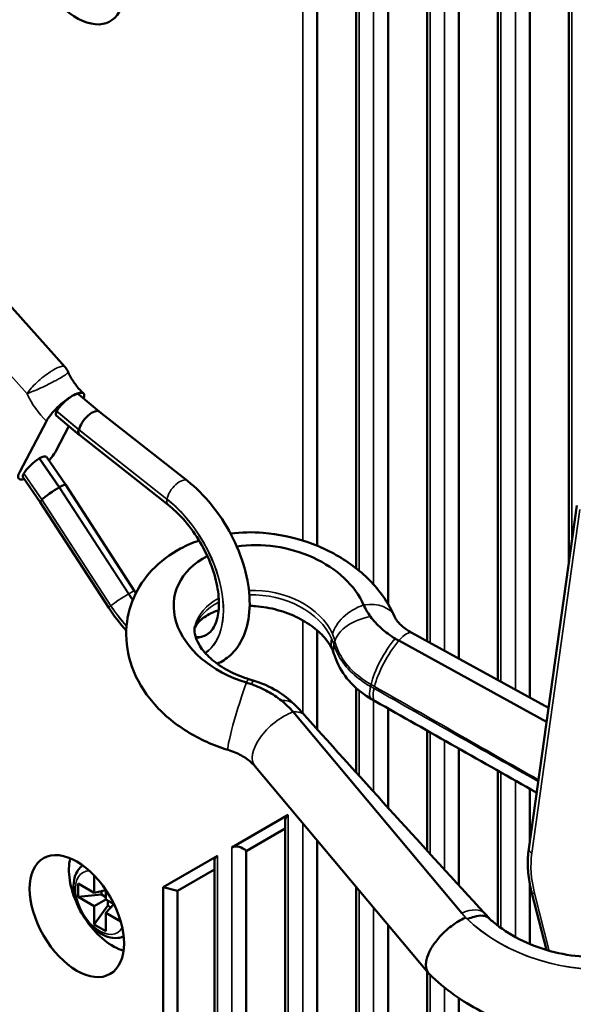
# Model space of a CAD drawing. Header units: millimetres. Extents: x 0 to 4638, y -120 to 1188.
# Tile 172 of 256: x 1368 to 1386, y 405 to 437. Entities that reach past the tile are written whole.
import ezdxf

# ---------------------------------------------------------------- set-up
doc = ezdxf.new("R2010")
doc.units = ezdxf.units.MM
doc.header["$LTSCALE"] = 2
doc.layers.add('Sichtbar (ISO)', color=7, linetype='Continuous', lineweight=50)
doc.layers.add('Sichtbar schmal (ISO)', color=7, linetype='Continuous', lineweight=35)

msp = doc.modelspace()

# ---------------------------------------------------------------- linework, layer by layer
at = {"layer": 'Sichtbar (ISO)'}
for p, q in [((1377.4905, 462.0164), (1377.4905, 420.1074)), ((1378.76, 457.8857), (1378.76, 419.3726)), ((1379.8004, 454.5038), (1379.8004, 418.2092)), ((1381.0698, 452.1691), (1381.0698, 416.9992)), ((1382.1103, 451.135), (1382.1103, 416.4288)), ((1383.3797, 450.3477), (1383.3797, 415.7329)), ((1384.4202, 449.747), (1384.4202, 415.1625)), ((1385.6896, 444.2679), (1385.6896, 419.5286)), ((1366.3894, 429.1437), (1369.2645, 425.9357)), ((1369.7273, 425.0376), (1370.3998, 424.4728)), ((1369.751, 423.7082), (1368.9868, 424.3501)), ((1369.0024, 424.4869), (1369.0044, 424.4907)), ((1370.3986, 424.4738), (1373.2597, 422.2244)), ((1368.6694, 424.1662), (1367.7975, 422.5104)), ((1369.4026, 424.0009), (1368.976, 423.1908)), ((1372.6402, 421.4359), (1369.7535, 423.7062)), ((1368.4356, 422.9497), (1368.445, 422.9551)), ((1369.2861, 422.0973), (1368.6658, 422.999)), ((1368.4653, 421.5214), (1367.9109, 422.3273)), ((1367.9339, 422.458), (1367.9359, 422.4619)), ((1369.0837, 422.0076), (1369.0931, 422.013)), ((1371.5418, 418.6299), (1369.2862, 422.0972)), ((1370.7013, 418.0832), (1368.4653, 421.5214)), ((1384.3853, 410.2345), (1385.9546, 421.4167)), ((1377.4905, 417.3516), (1377.4905, 414.131)), ((1385.03, 414.8282), (1380.5752, 417.2704)), ((1384.9666, 414.3765), (1380.1479, 417.0183)), ((1378.76, 415.9295), (1378.76, 415.928)), ((1378.76, 415.4735), (1378.76, 412.7227)), ((1376.7028, 414.6976), (1382.2, 408.1454)), ((1379.8004, 414.8062), (1379.8004, 411.5746)), ((1381.0698, 414.0885), (1381.0698, 410.1807)), ((1382.1103, 413.4998), (1382.1103, 409.0437)), ((1375.4676, 412.9236), (1381.1187, 406.188)), ((1383.3797, 412.7811), (1383.3797, 407.7316)), ((1384.4202, 412.1916), (1384.4202, 410.4826)), ((1374.7092, 410.2777), (1376.5477, 411.3392)), ((1376.4501, 411.1701), (1376.4501, 388.4333)), ((1375.1806, 410.165), (1376.4501, 410.8979)), ((1377.4905, 410.5125), (1377.4905, 392.0306)), ((1375.1806, 410.165), (1375.1806, 387.7121)), ((1372.4688, 408.9842), (1374.2378, 410.0056)), ((1374.1402, 409.8365), (1374.1402, 388.3128)), ((1372.9403, 408.8715), (1374.1402, 409.5643)), ((1370.225, 408.8083), (1370.225, 409.3718)), ((1369.7064, 409.1077), (1370.225, 408.8083)), ((1369.7064, 408.6723), (1369.7064, 409.1077)), ((1370.6021, 408.8955), (1370.225, 408.8083)), ((1370.4607, 408.8628), (1370.4607, 408.749)), ((1370.6021, 408.9059), (1370.6021, 408.5906)), ((1372.4688, 389.2778), (1372.4688, 408.9842)), ((1372.9403, 408.8715), (1372.4688, 408.9842)), ((1372.9403, 389.0056), (1372.9403, 408.8715)), ((1378.76, 408.9994), (1378.76, 394.9426)), ((1384.4202, 409.0699), (1384.4202, 407.1367)), ((1369.7064, 408.6723), (1370.4607, 408.749)), ((1370.225, 408.3729), (1369.7064, 408.6723)), ((1370.225, 408.3729), (1370.6021, 408.5906)), ((1370.4607, 408.749), (1370.6021, 408.6674)), ((1370.6021, 408.5906), (1370.8752, 408.433)), ((1370.6686, 408.3889), (1370.6686, 408.5522)), ((1384.9564, 406.9448), (1384.4815, 408.7927)), ((1370.225, 407.7741), (1370.6686, 408.3889)), ((1370.225, 407.7741), (1370.225, 408.3729)), ((1370.8662, 408.4382), (1370.6021, 408.1552)), ((1370.7671, 408.332), (1370.6686, 408.3889)), ((1370.6021, 408.1552), (1370.6021, 407.5564)), ((1371.0901, 407.8734), (1370.6021, 408.1552)), ((1383.1006, 407.9661), (1382.9482, 408.1316)), ((1370.6021, 407.5564), (1370.225, 407.7741)), ((1379.8004, 407.7593), (1379.8004, 397.1267)), ((1381.0698, 406.2463), (1381.0698, 399.3892)), ((1382.1103, 405.3717), (1382.1103, 400.0928))]:
    msp.add_line(p, q, dxfattribs=at)
for centre, major_axis, ratio, start_param, end_param in [((1369.6593, 439.0732), (1.0879, -1.8844), 0.5773503, 4.172332, 9.9648349), ((1369.3579, 424.6949), (0.3732, 0.339), 0.2809492, 0.9128292, 2.4836255), ((1369.3579, 424.6949), (0.3732, 0.339), 0.2809492, 0.0380916, 0.9128292), ((1369.3512, 424.6883), (-0.3682, -0.3345), 0.2809492, 5.6252181, 6.3212769), ((1370.0845, 424.0847), (-0.3154, -0.3881), 0.4503315, 3.1488674, 5.5798518), ((1370.0635, 424.0901), (-0.3112, -0.3829), 0.4502498, 5.5798929, 6.290419), ((1368.2848, 422.6633), (-0.3682, -0.3345), 0.2809492, 4.0544218, 5.6252181), ((1368.2942, 422.6687), (0.3682, 0.3345), 0.2809492, 6.2450937, 7.1960145), ((1368.2875, 422.6621), (0.3732, 0.339), 0.2809492, 2.4836255, 3.1035011), ((1368.8667, 421.8174), (-0.4101, -0.2744), 0.0929414, 4.0937142, 5.6645105), ((1368.8761, 421.8229), (0.4101, 0.2744), 0.0929414, 6.2819845, 7.2353069), ((1368.881, 421.7994), (-0.4156, -0.278), 0.0928444, 5.6645157, 6.2819793), ((1372.9451, 421.8238), (-0.3049, -0.3878), 0.465389, 6.2831032, 6.2831853), ((1375.9909, 417.7926), (-3.1338, 0.7302), 0.7080074, 3.6274031, 5.2358819), ((1375.9909, 417.7926), (-3.1338, 0.7302), 0.7080074, 5.5898248, 7.7613937), ((1381.5001, 418.5064), (-2.5971, 0.6051), 0.7080074, 1.1410821, 1.1947847), ((1374.5196, 413.876), (2.5971, -0.6051), 0.7080074, 1.4102695, 1.4782084), ((1379.9109, 416.2374), (-0.6458, -1.1283), 0.2685615, 6.2831648, 6.2831852), ((1376.7834, 411.0903), (0.308, -0.1778), 0.7174389, 2.7488936, 3.5342917), ((1374.9449, 410.0289), (-0.308, 0.1778), 0.7174389, 4.3196899, 5.8904862), ((1370.8378, 408.7267), (-1.015, 1.7581), 0.5773503, 0.5426935, 1.4168641), ((1374.4735, 409.7567), (0.308, -0.1778), 0.7174389, 2.7488936, 3.5342917), ((1370.8378, 408.7267), (-1.015, 1.7581), 0.5773503, 1.7247286, 2.5988991)]:
    msp.add_ellipse(centre, major_axis=major_axis, ratio=ratio, start_param=start_param, end_param=end_param, dxfattribs=at)
msp.add_ellipse((1369.6593, 408.0463), major_axis=(1.0879, -1.8844), ratio=0.5773503, dxfattribs=at)
for points in [[(1369.2639, 425.936), (1369.3085, 425.8864), (1369.346, 425.8293), (1369.3738, 425.7686)], [(1371.5418, 418.6299), (1371.5555, 418.6087), (1371.5694, 418.5877), (1371.5834, 418.5669)], [(1370.7013, 418.0832), (1370.8727, 417.8197), (1371.064, 417.5714), (1371.2698, 417.3464)], [(1375.2597, 415.7649), (1375.3069, 415.7506), (1375.3542, 415.7363), (1375.4016, 415.7221)], [(1376.7408, 414.9449), (1376.8556, 414.8307), (1376.9695, 414.7114), (1377.0815, 414.5866)], [(1379.3828, 415.0422), (1379.3435, 415.0644), (1379.3043, 415.0867), (1379.2652, 415.1091)], [(1384.6423, 412.0657), (1382.8894, 413.0592), (1381.1363, 414.0514), (1379.3828, 415.0422)], [(1377.0815, 414.5866), (1379.0313, 412.4124), (1380.9876, 410.2621), (1382.9482, 408.1316)]]:
    msp.add_open_spline(points, degree=3, dxfattribs=at)
for points, knots in [([(1369.3739, 425.7689), (1369.3987, 425.7149), (1369.4261, 425.6611), (1369.485, 425.5555), (1369.5165, 425.5037), (1369.5829, 425.4038), (1369.6178, 425.3556), (1369.6894, 425.2644), (1369.7263, 425.2213), (1369.8005, 425.1413), (1369.8379, 425.1045), (1369.8747, 425.0713)], [3.76725826, 3.76725826, 3.76725826, 3.76725826, 3.90144265, 3.90144265, 4.03562704, 4.03562704, 4.16981142, 4.16981142, 4.30399581, 4.30399581, 4.4381802, 4.4381802, 4.4381802, 4.4381802]), ([(1369.5108, 424.9851), (1369.4385, 424.9434), (1369.3461, 424.8804), (1369.1882, 424.7578), (1369.0947, 424.6763), (1368.9475, 424.5331), (1368.8676, 424.4459), (1368.7542, 424.3045), (1368.7005, 424.2251), (1368.6694, 424.1662)], [0.37172477, 0.37172477, 0.37172477, 0.37172477, 0.41776043, 0.41776043, 0.46430212, 0.46430212, 0.51111275, 0.51111275, 0.55788095, 0.55788095, 0.55788095, 0.55788095]), ([(1369.8771, 424.9108), (1369.8908, 424.9465), (1369.8987, 424.9792), (1369.8999, 425.0419), (1369.8823, 425.0728), (1369.8231, 425.0969), (1369.7713, 425.0944), (1369.6609, 425.0622), (1369.5831, 425.0269), (1369.5108, 424.9851)], [0.20277645, 0.20277645, 0.20277645, 0.20277645, 0.2323368, 0.2323368, 0.27914742, 0.27914742, 0.32568911, 0.32568911, 0.37172477, 0.37172477, 0.37172477, 0.37172477]), ([(1368.7472, 422.88), (1368.7792, 422.9153), (1368.8092, 422.9502), (1368.8912, 423.0525), (1368.9449, 423.1318), (1368.976, 423.1908)], [-0.253251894, -0.253251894, -0.253251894, -0.253251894, -0.232336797, -0.232336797, -0.185568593, -0.185568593, -0.185568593, -0.185568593]), ([(1367.7975, 422.5104), (1367.7664, 422.4514), (1367.747, 422.3919), (1367.7455, 422.3151), (1367.7631, 422.2841), (1367.8223, 422.2601), (1367.8741, 422.2625), (1367.9335, 422.2799), (1367.9376, 422.2811), (1367.9418, 422.2825)], [-0.55788095, -0.55788095, -0.55788095, -0.55788095, -0.51111275, -0.51111275, -0.46430212, -0.46430212, -0.41776043, -0.41776043, -0.41444881, -0.41444881, -0.41444881, -0.41444881]), ([(1374.2343, 416.265), (1374.3877, 416.3326), (1374.5298, 416.4251), (1374.829, 416.6958), (1374.9678, 416.8924), (1375.1857, 417.3627), (1375.2535, 417.6437), (1375.3081, 418.2714), (1375.2848, 418.6228), (1375.1469, 419.3425), (1375.0312, 419.7108), (1374.7228, 420.4248), (1374.5309, 420.7704), (1374.0888, 421.4097), (1373.8388, 421.7034), (1373.469, 422.0518), (1373.3655, 422.1413), (1373.2597, 422.2244)], [5.4348416, 5.4348416, 5.4348416, 5.4348416, 5.62137, 5.62137, 5.8837264, 5.8837264, 6.1876883, 6.1876883, 6.5270202, 6.5270202, 6.8696736, 6.8696736, 7.2089175, 7.2089175, 7.5478306, 7.5478306, 7.6750684, 7.6750684, 7.6750684, 7.6750684]), ([(1373.8808, 417.205), (1374.0028, 417.2754), (1374.1082, 417.3935), (1374.2412, 417.7377), (1374.2784, 417.9191), (1374.2947, 418.3298), (1374.2769, 418.5555), (1374.1845, 419.0366), (1374.1091, 419.2923), (1373.9045, 419.806), (1373.7746, 420.0639), (1373.4735, 420.5512), (1373.3022, 420.7805), (1372.9655, 421.1552), (1372.8029, 421.308), (1372.6402, 421.4359)], [5.4977871, 5.4977871, 5.4977871, 5.4977871, 5.9332434, 5.9332434, 6.2385982, 6.2385982, 6.5276139, 6.5276139, 6.8215109, 6.8215109, 7.1200938, 7.1200938, 7.4199248, 7.4199248, 7.6750684, 7.6750684, 7.6750684, 7.6750684]), ([(1374.6644, 420.5088), (1375.0165, 420.5499), (1375.3753, 420.5554), (1376.2257, 420.4882), (1376.7164, 420.3853), (1377.6526, 420.061), (1378.0982, 419.8396), (1378.8988, 419.2897), (1379.2552, 418.9621), (1379.7309, 418.3422), (1379.8892, 418.0799), (1380.0116, 417.7996)], [8.3162247, 8.3162247, 8.3162247, 8.3162247, 8.5756415, 8.5756415, 8.9332938, 8.9332938, 9.2910948, 9.2910948, 9.64521, 9.64521, 9.8711523, 9.8711523, 9.8711523, 9.8711523]), ([(1374.5856, 413.458), (1374.1108, 413.602), (1373.6556, 413.806), (1372.8283, 414.3233), (1372.4551, 414.636), (1371.8493, 415.346), (1371.61, 415.7394), (1371.3214, 416.5467), (1371.2534, 416.9523), (1371.2853, 417.7213), (1371.3682, 418.0828), (1371.6569, 418.7478), (1371.8614, 419.0505), (1372.3757, 419.5963), (1372.6933, 419.8309), (1373.231, 420.118), (1373.4337, 420.2056), (1373.6422, 420.2779)], [5.7371618, 5.7371618, 5.7371618, 5.7371618, 6.0950291, 6.0950291, 6.4503912, 6.4503912, 6.7874715, 6.7874715, 7.0818233, 7.0818233, 7.3440352, 7.3440352, 7.6059586, 7.6059586, 7.8951222, 7.8951222, 8.0585253, 8.0585253, 8.0585253, 8.0585253]), ([(1375.2906, 418.1493), (1375.3529, 418.1478), (1375.4158, 418.1446), (1375.7182, 418.1216), (1375.9626, 418.079), (1376.4361, 417.9487), (1376.665, 417.8608), (1377.0804, 417.6527), (1377.267, 417.5328), (1377.5805, 417.2812), (1377.7078, 417.1498), (1377.8851, 416.9179), (1377.944, 416.816), (1377.9841, 416.7243)], [2.2174299, 2.2174299, 2.2174299, 2.2174299, 2.2888961, 2.2888961, 2.5588912, 2.5588912, 2.8299019, 2.8299019, 3.0985876, 3.0985876, 3.3641095, 3.3641095, 3.587967, 3.587967, 3.587967, 3.587967]), ([(1379.2228, 417.8048), (1379.1783, 417.8656), (1379.1375, 417.9283), (1379.0644, 418.0542), (1379.0316, 418.1185), (1379.0035, 418.1829)], [0, 0, 0, 0, 0.04044136, 0.04044136, 0.080891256, 0.080891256, 0.080891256, 0.080891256]), ([(1373.4959, 417.4072), (1373.5362, 417.5114), (1373.6159, 417.6302), (1373.891, 417.839), (1374.0401, 417.9224), (1374.2417, 417.9963), (1374.26, 418.0027), (1374.2787, 418.009)], [1.03192142, 1.03192142, 1.03192142, 1.03192142, 1.46334127, 1.46334127, 1.75589498, 1.75589498, 1.78460641, 1.78460641, 1.78460641, 1.78460641]), ([(1380.0286, 417.0869), (1379.8641, 417.1861), (1379.7124, 417.2975), (1379.4415, 417.5389), (1379.3223, 417.6688), (1379.2228, 417.8048)], [0, 0, 0, 0, 0.09044892, 0.09044892, 0.18090082, 0.18090082, 0.18090082, 0.18090082]), ([(1373.5077, 417.4816), (1373.4911, 417.41), (1373.4873, 417.3338), (1373.522, 417.1406), (1373.5624, 417.0232), (1373.7136, 416.7651), (1373.8213, 416.6268), (1374.0973, 416.3623), (1374.2613, 416.2362), (1374.6377, 416.0085), (1374.8502, 415.9071), (1375.1362, 415.8041), (1375.1976, 415.7837), (1375.2597, 415.7649)], [5.3510005, 5.3510005, 5.3510005, 5.3510005, 5.6466421, 5.6466421, 5.9422838, 5.9422838, 6.2246387, 6.2246387, 6.4902831, 6.4902831, 6.757549, 6.757549, 6.8292088, 6.8292088, 6.8292088, 6.8292088]), ([(1380.5752, 417.2704), (1380.5104, 417.3059), (1380.45, 417.3436), (1380.3399, 417.4209), (1380.2903, 417.4605), (1380.2028, 417.5389), (1380.1651, 417.5777), (1380.1017, 417.6513), (1380.0762, 417.6861), (1380.0362, 417.7487), (1380.0217, 417.7765), (1380.0116, 417.7996)], [6.0205854, 6.0205854, 6.0205854, 6.0205854, 6.16238026, 6.16238026, 6.30417511, 6.30417511, 6.44596996, 6.44596996, 6.58776482, 6.58776482, 6.72955967, 6.72955967, 6.72955967, 6.72955967]), ([(1373.5318, 417.1288), (1373.5471, 417.1284), (1373.5621, 417.1284), (1373.7009, 417.1316), (1373.7983, 417.1593), (1373.8832, 417.2064), (1373.8844, 417.2071), (1373.8855, 417.2077)], [5.15727062, 5.15727062, 5.15727062, 5.15727062, 5.19217681, 5.19217681, 5.48800002, 5.48800002, 5.49217531, 5.49217531, 5.49217531, 5.49217531]), ([(1378.0552, 416.5397), (1378.0464, 416.5682), (1378.0318, 416.6089), (1378.0043, 416.6772), (1377.9945, 416.7003), (1377.984, 416.7244)], [0.000060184, 0.000060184, 0.000060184, 0.000060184, 0.038488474, 0.038488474, 0.056442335, 0.056442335, 0.056442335, 0.056442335]), ([(1379.2652, 415.1091), (1379.0167, 415.2514), (1378.7891, 415.4291), (1378.4075, 415.8337), (1378.2484, 416.0664), (1378.1067, 416.3892), (1378.0787, 416.4638), (1378.0552, 416.5397)], [0, 0, 0, 0, 0.13045627, 0.13045627, 0.2616003, 0.2616003, 0.29980443, 0.29980443, 0.29980443, 0.29980443]), ([(1375.3577, 415.5944), (1375.5376, 415.5301), (1375.7106, 415.4524), (1376.036, 415.2738), (1376.188, 415.1731), (1376.326, 415.0628)], [0, 0, 0, 0, 0.08649628, 0.08649628, 0.17299376, 0.17299376, 0.17299376, 0.17299376]), ([(1375.4016, 415.7221), (1375.6753, 415.64), (1375.9416, 415.5227), (1376.3865, 415.2543), (1376.5763, 415.1085), (1376.7408, 414.9449)], [0, 0, 0, 0, 0.12860237, 0.12860237, 0.23831689, 0.23831689, 0.23831689, 0.23831689]), ([(1376.326, 415.0628), (1376.3966, 415.0065), (1376.4638, 414.9473), (1376.5894, 414.8255), (1376.6485, 414.7622), (1376.7028, 414.6976)], [0, 0, 0, 0, 0.044234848, 0.044234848, 0.088472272, 0.088472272, 0.088472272, 0.088472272]), ([(1374.5856, 413.458), (1374.6645, 413.434), (1374.7414, 413.4062), (1374.8886, 413.3443), (1374.9589, 413.3102), (1375.0901, 413.2375), (1375.1512, 413.199), (1375.2621, 413.12), (1375.3119, 413.0796), (1375.3991, 412.9999), (1375.4365, 412.9606), (1375.4676, 412.9236)], [2.59556913, 2.59556913, 2.59556913, 2.59556913, 2.73995333, 2.73995333, 2.88433752, 2.88433752, 3.02872172, 3.02872172, 3.17310591, 3.17310591, 3.31749011, 3.31749011, 3.31749011, 3.31749011]), ([(1384.3853, 410.2345), (1384.3725, 410.1432), (1384.3636, 410.0501), (1384.3537, 409.8616), (1384.3526, 409.7661), (1384.3581, 409.5734), (1384.3647, 409.4762), (1384.3854, 409.2811), (1384.3995, 409.1832), (1384.4351, 408.9876), (1384.4565, 408.8899), (1384.4815, 408.7927)], [3.14159265, 3.14159265, 3.14159265, 3.14159265, 3.24631241, 3.24631241, 3.35103216, 3.35103216, 3.45575192, 3.45575192, 3.56047167, 3.56047167, 3.66519143, 3.66519143, 3.66519143, 3.66519143]), ([(1369.8537, 409.6964), (1369.7954, 409.6571), (1369.7446, 409.607), (1369.649, 409.4754), (1369.6107, 409.3892), (1369.5581, 409.1887), (1369.5488, 409.0717), (1369.5631, 408.8219), (1369.5888, 408.6883), (1369.6715, 408.4234), (1369.7282, 408.292), (1369.8664, 408.0432), (1369.9477, 407.9258), (1370.1283, 407.7147), (1370.2278, 407.6211), (1370.4385, 407.4675), (1370.5499, 407.4076), (1370.7734, 407.3349), (1370.886, 407.3202), (1371.0614, 407.342), (1371.1259, 407.3605), (1371.1855, 407.3895)], [2.3970325, 2.3970325, 2.3970325, 2.3970325, 2.6078259, 2.6078259, 2.8842713, 2.8842713, 3.2097835, 3.2097835, 3.5554503, 3.5554503, 3.8985095, 3.8985095, 4.239179, 4.239179, 4.5815758, 4.5815758, 4.9274144, 4.9274144, 5.2582238, 5.2582238, 5.4569492, 5.4569492, 5.4569492, 5.4569492]), ([(1391.8369, 408.7548), (1391.8581, 408.5494), (1391.8632, 408.3423), (1391.8241, 407.6556), (1391.7032, 407.1803), (1391.2926, 406.3068), (1391.0035, 405.9101), (1390.2764, 405.1995), (1389.8277, 404.8962), (1388.7993, 404.4055), (1388.2105, 404.2321), (1386.9624, 404.0413), (1386.3009, 404.0308), (1384.9821, 404.1744), (1384.3251, 404.3296), (1383.0784, 404.7923), (1382.4888, 405.0998), (1381.6657, 405.6849), (1381.3894, 405.9162), (1381.1379, 406.1671)], [3.8344601, 3.8344601, 3.8344601, 3.8344601, 3.9514373, 3.9514373, 4.2239527, 4.2239527, 4.4980258, 4.4980258, 4.798827, 4.798827, 5.1301968, 5.1301968, 5.4752787, 5.4752787, 5.8223182, 5.8223182, 6.1693537, 6.1693537, 6.3639495, 6.3639495, 6.3639495, 6.3639495]), ([(1382.3235, 407.9982), (1382.3187, 407.9961), (1382.3138, 407.9939), (1382.3089, 407.9918), (1382.2357, 407.9592), (1382.1605, 407.9198), (1382.0862, 407.8751), (1381.9655, 407.8026), (1381.844, 407.714), (1381.7312, 407.6165), (1381.6185, 407.519), (1381.5116, 407.41), (1381.4191, 407.2983), (1381.3268, 407.1866), (1381.2464, 407.0692), (1381.1848, 406.9557), (1381.1231, 406.8422), (1381.0785, 406.7295), (1381.0545, 406.6267), (1381.04, 406.564), (1381.0328, 406.5039), (1381.0333, 406.4489), (1381.0341, 406.3585), (1381.0558, 406.2793), (1381.0966, 406.2177), (1381.1086, 406.1994), (1381.1225, 406.1826), (1381.138, 406.1672)], [0, 0, 0, 0, 0.00441597, 0.00441597, 0.00441597, 0.07055216, 0.07055216, 0.07055216, 0.17802035, 0.17802035, 0.17802035, 0.28537598, 0.28537598, 0.28537598, 0.39268365, 0.39268365, 0.39268365, 0.49999432, 0.49999432, 0.49999432, 0.56532351, 0.56532351, 0.56532351, 0.6727558, 0.6727558, 0.6727558, 0.70459437, 0.70459437, 0.70459437, 0.70459437]), ([(1383.0927, 407.9734), (1383.0905, 407.9755), (1383.0882, 407.9775), (1383.0859, 407.9795), (1383.0346, 408.0243), (1382.965, 408.0519), (1382.8829, 408.0599), (1382.8007, 408.0679), (1382.7036, 408.0566), (1382.5994, 408.0268), (1382.5362, 408.0087), (1382.4694, 407.9836), (1382.4013, 407.9523), (1382.3958, 407.9498), (1382.3903, 407.9472), (1382.3848, 407.9446)], [0.41982137, 0.41982137, 0.41982137, 0.41982137, 0.42939367, 0.42939367, 0.42939367, 0.64418942, 0.64418942, 0.64418942, 0.85917537, 0.85917537, 0.85917537, 0.9894329, 0.9894329, 0.9894329, 1, 1, 1, 1]), ([(1389.1952, 408.1167), (1389.1415, 407.886), (1389.0174, 407.6622), (1388.604, 407.2827), (1388.3701, 407.1308), (1387.824, 406.9008), (1387.5251, 406.8166), (1386.8756, 406.7183), (1386.5258, 406.7034), (1385.808, 406.7495), (1385.4401, 406.811), (1384.7277, 407.0056), (1384.3834, 407.1389), (1383.7575, 407.459), (1383.4759, 407.6455), (1383.1877, 407.8872), (1383.1392, 407.9301), (1383.0927, 407.9734)], [4.0737775, 4.0737775, 4.0737775, 4.0737775, 4.5241731, 4.5241731, 4.8471662, 4.8471662, 5.1320118, 5.1320118, 5.4139208, 5.4139208, 5.6978482, 5.6978482, 5.9825332, 5.9825332, 6.2656714, 6.2656714, 6.3257555, 6.3257555, 6.3257555, 6.3257555])]:
    msp.add_open_spline(points, degree=3, knots=knots, dxfattribs=at)
at = {"layer": 'Sichtbar schmal (ISO)'}
for p, q in [((1377.0191, 463.5503), (1377.0191, 420.2777)), ((1378.8576, 419.2937), (1378.8576, 457.568)), ((1379.329, 456.0341), (1379.329, 418.8433)), ((1381.1675, 416.9457), (1381.1675, 452.0505)), ((1381.6389, 451.5449), (1381.6389, 416.6873)), ((1383.4773, 415.6794), (1383.4773, 450.2914)), ((1383.9488, 450.0192), (1383.9488, 415.4209)), ((1385.7872, 420.2243), (1385.7872, 444.1009)), ((1368.0382, 425.0577), (1365.2244, 428.1973)), ((1369.0024, 424.4869), (1369.7146, 423.8887)), ((1369.7309, 423.8806), (1369.0044, 424.4907)), ((1369.7146, 423.8887), (1372.5963, 421.6224)), ((1372.5971, 421.6272), (1369.7309, 423.8806)), ((1368.4356, 422.9497), (1369.0837, 422.0076)), ((1369.0931, 422.013), (1368.445, 422.9551)), ((1367.9339, 422.458), (1368.5274, 421.5952)), ((1368.5178, 421.616), (1367.9359, 422.4619)), ((1369.0837, 422.0076), (1371.3418, 418.5365)), ((1371.3512, 418.5419), (1369.0931, 422.013)), ((1370.77, 418.1541), (1368.5178, 421.616)), ((1368.5274, 421.5952), (1370.7669, 418.1517)), ((1386.0525, 421.2836), (1384.4833, 410.1014)), ((1371.3418, 418.5365), (1371.3512, 418.5419)), ((1377.0191, 417.6789), (1377.0191, 414.6554)), ((1378.0643, 416.9995), (1378.038, 416.8867)), ((1378.8576, 415.8476), (1378.8576, 415.8486)), ((1379.2454, 415.5884), (1379.2304, 415.5239)), ((1378.8576, 412.6148), (1378.8576, 415.3896)), ((1379.329, 415.0727), (1379.329, 412.0941)), ((1381.1675, 410.0738), (1381.1675, 414.0332)), ((1381.6389, 413.7666), (1381.6389, 409.5583)), ((1383.4773, 407.6593), (1383.4773, 412.7258)), ((1383.9488, 412.4587), (1383.9488, 407.3634)), ((1376.5477, 388.6383), (1376.5477, 411.3392)), ((1377.0191, 411.0744), (1377.0191, 389.6279)), ((1374.7092, 410.2777), (1374.7092, 387.9843)), ((1374.2378, 388.2564), (1374.2378, 410.0056)), ((1378.8576, 395.1475), (1378.8576, 408.8831)), ((1384.5722, 408.7889), (1385.0534, 406.9168)), ((1379.329, 408.3212), (1379.329, 396.1371)), ((1382.3848, 407.9446), (1382.2, 408.1454)), ((1382.2, 408.1454), (1382.3235, 407.9982)), ((1381.1675, 399.4713), (1381.1675, 406.1378)), ((1381.6389, 405.7186), (1381.6389, 399.7884))]:
    msp.add_line(p, q, dxfattribs=at)
for centre, major_axis, ratio, start_param, end_param in [((1369.0783, 425.3506), (-0.9167, 1.5877), 0.5773503, 1.4250026, 2.0353263), ((1372.9507, 421.8313), (0.309, 0.3931), 0.465389, 0, 2.4309845), ((1372.9451, 421.8238), (-0.3049, -0.3878), 0.465389, 5.5725771, 6.2831032), ((1372.1987, 419.313), (1.58, -2.7366), 0.5773503, 0.0410857, 2.1772813), ((1372.1987, 419.313), (1.5833, -2.7424), 0.5773503, 0.0417487, 2.1772813), ((1371.1188, 418.3555), (0.4135, 0.269), 0.0749193, 0.9533224, 2.5241187), ((1372.5475, 419.5144), (1.3333, -2.3094), 0.5773503, 4.8040357, 4.8957538), ((1371.1282, 418.361), (0.4136, 0.2689), 0.0748628, 0.0000161, 0.9533474), ((1372.5569, 419.5198), (-1.3333, 2.3094), 0.5773503, 1.6624431, 1.7511612), ((1375.7943, 416.9489), (-2.2865, 0.5328), 0.7080074, 3.6274031, 5.1054441), ((1375.7601, 416.8023), (2.2865, -0.5328), 0.7080074, 0.4858105, 1.9427395), ((1371.1204, 418.3558), (-0.4192, -0.2726), 0.0747246, 5.6657217, 6.2831853), ((1372.1987, 419.313), (1.5833, -2.7424), 0.5773503, 4.8040357, 5.0742385), ((1372.1987, 419.313), (-1.58, 2.7366), 0.5773503, 1.6624805, 1.931924), ((1375.7601, 416.8023), (-2.2865, 0.5328), 0.7080074, 5.5640873, 6.2289981), ((1375.7943, 416.9489), (-2.2865, 0.5328), 0.7080074, 5.5863233, 6.2831853), ((1379.2095, 417.3913), (-1.1913, -0.5204), 0.6244948, 4.6136759, 5.8473222), ((1378.7898, 417.2659), (1.2218, 0.5338), 0.6244948, 0, 1.1349332), ((1379.3234, 417.0369), (-1.2689, -0.2827), 0.5941714, 4.6594018, 5.970842), ((1372.5569, 419.5198), (1.3333, -2.3094), 0.5773503, 6.0482908, 6.2792432), ((1372.5475, 419.5144), (1.3333, -2.3094), 0.5773503, 6.0550614, 6.2831853), ((1379.9342, 416.1012), (0.641, 1.1692), 0.2593281, 0, 0.8228495), ((1379.1753, 417.2448), (-1.1913, -0.5204), 0.6244948, 5.8473222, 6.28313), ((1379.2971, 416.9241), (-1.2419, -0.3845), 0.7233882, 5.917081, 6.2830955), ((1379.926, 416.3019), (-0.6378, -1.1328), 0.275619, 4.1121211, 5.5382264), ((1380.0374, 416.2388), (-0.6441, -1.1292), 0.270068, 4.1144451, 5.5397332), ((1374.9727, 414.7339), (-0.3871, -1.2759), 0.0652927, 3.9304115, 6.2831853), ((1374.8822, 414.5209), (0.3774, 1.244), 0.0652927, 0, 0.4516688), ((1375.0281, 414.4769), (0.3735, 1.2452), 0.0092631, 0, 0.4596371), ((1379.9109, 416.2374), (-0.6458, -1.1283), 0.2685615, 5.5401353, 6.2831648), ((1380.0223, 416.1741), (-0.6395, -1.1318), 0.274117, 5.5386381, 6.2831855), ((1385.8386, 411.1416), (44.3419, -25.1547), 0.0109334, 1.6028223, 1.7240431), ((1386.1132, 412.3201), (44.3331, -25.192), 0.0109287, 4.5656058, 4.6867339), ((1375.824, 414.0232), (0.9168, 0.9217), 0.5338578, 0.0000258, 0.5747756), ((1376.4891, 413.7806), (-1.0214, -0.857), 0.5136856, 4.1121561, 6.2831853), ((1376.1137, 413.7187), (0.9678, 0.8679), 0.4757914, 0.0000008, 0.573297), ((1384.7154, 410.1882), (-0.3301, 0.0463), 0.4683232, 0, 0.8586784), ((1386.3689, 409.0127), (0.9336, -2.4979), 0.6688348, 4.0308804, 4.5544791), ((1370.4135, 408.4817), (-0.5667, 0.9815), 0.5773503, 5.932569, 9.7753943), ((1385.9738, 409.81), (4.7007, -1.0953), 0.7080074, 4.0030078, 6.3808928), ((1385.9738, 409.81), (4.6959, -1.0942), 0.7080074, 4.0216161, 6.3814564), ((1384.8043, 408.8757), (-0.3228, -0.083), 0.1169047, 0, 0.7388695), ((1381.9916, 407.2513), (0.9566, 0.8803), 0.4896134, 0, 0.9475558)]:
    msp.add_ellipse(centre, major_axis=major_axis, ratio=ratio, start_param=start_param, end_param=end_param, dxfattribs=at)
for points, knots in [([(1368.0382, 425.0577), (1368.0388, 425.0586), (1368.0394, 425.0596), (1368.04, 425.0606), (1368.0732, 425.1133), (1368.1196, 425.1741), (1368.1751, 425.2375), (1368.2292, 425.2992), (1368.2934, 425.3652), (1368.3622, 425.4295), (1368.4306, 425.4936), (1368.5055, 425.5579), (1368.5803, 425.6169), (1368.6534, 425.6746), (1368.7284, 425.7289), (1368.7991, 425.7751), (1368.8351, 425.7986), (1368.8704, 425.8204), (1368.9041, 425.8399), (1368.9684, 425.877), (1369.0284, 425.9065), (1369.0795, 425.9261), (1369.1315, 425.946), (1369.1755, 425.9562), (1369.2081, 425.9558), (1369.2334, 425.9554), (1369.2523, 425.9488), (1369.264, 425.9361)], [0, 0, 0, 0, 0.00208036, 0.00208036, 0.00208036, 0.11610699, 0.11610699, 0.11610699, 0.22721442, 0.22721442, 0.22721442, 0.33779338, 0.33779338, 0.33779338, 0.44582487, 0.44582487, 0.44582487, 0.50021249, 0.50021249, 0.50021249, 0.60479925, 0.60479925, 0.60479925, 0.7112994, 0.7112994, 0.7112994, 0.79377701, 0.79377701, 0.79377701, 0.79377701]), ([(1368.0382, 425.0577), (1368.0392, 425.058), (1368.0402, 425.0584), (1368.0412, 425.0588), (1368.0955, 425.0793), (1368.1638, 425.1068), (1368.2396, 425.1389), (1368.3136, 425.1702), (1368.3969, 425.2068), (1368.4821, 425.2457), (1368.5669, 425.2844), (1368.656, 425.3266), (1368.7415, 425.3688), (1368.8252, 425.41), (1368.9077, 425.4526), (1368.9821, 425.493), (1369.02, 425.5135), (1369.0562, 425.5338), (1369.09, 425.5533), (1369.1542, 425.5904), (1369.2107, 425.6255), (1369.255, 425.6556), (1369.3001, 425.6863), (1369.3338, 425.7128), (1369.3534, 425.7325), (1369.37, 425.7493), (1369.3769, 425.7616), (1369.374, 425.7687)], [0, 0, 0, 0, 0.0020809, 0.0020809, 0.0020809, 0.11611267, 0.11611267, 0.11611267, 0.22720501, 0.22720501, 0.22720501, 0.33777468, 0.33777468, 0.33777468, 0.4458156, 0.4458156, 0.4458156, 0.5002135, 0.5002135, 0.5002135, 0.60481646, 0.60481646, 0.60481646, 0.7113175, 0.7113175, 0.7113175, 0.80130224, 0.80130224, 0.80130224, 0.80130224]), ([(1378.038, 416.8867), (1378.0853, 416.7211), (1378.1641, 416.5521), (1378.2705, 416.3902), (1378.4014, 416.1911), (1378.5778, 415.9981), (1378.7856, 415.828), (1378.9206, 415.7176), (1379.0706, 415.615), (1379.2304, 415.5239)], [0, 0, 0, 0, 0.3298118, 0.3298118, 0.3298118, 0.7374157, 0.7374157, 0.7374157, 1, 1, 1, 1]), ([(1379.2454, 415.5884), (1379.043, 415.7028), (1378.8565, 415.8374), (1378.696, 415.9849), (1378.4985, 416.1666), (1378.3359, 416.3726), (1378.222, 416.5873), (1378.1513, 416.7208), (1378.0981, 416.8595), (1378.0643, 416.9995)], [0, 0, 0, 0, 0.333331, 0.333331, 0.333331, 0.7458279, 0.7458279, 0.7458279, 1, 1, 1, 1])]:
    msp.add_open_spline(points, degree=3, knots=knots, dxfattribs=at)
for points in [[(1378.0643, 416.9995), (1378.0476, 417.0817), (1378.0241, 417.161), (1377.9924, 417.2336)], [(1377.9582, 417.0871), (1377.9897, 417.0151), (1378.0167, 416.9492), (1378.038, 416.8867)], [(1379.3568, 415.5253), (1379.3197, 415.5464), (1379.2826, 415.5675), (1379.2454, 415.5884)], [(1379.2304, 415.5239), (1379.2675, 415.5026), (1379.3046, 415.4815), (1379.3417, 415.4605)]]:
    msp.add_open_spline(points, degree=3, dxfattribs=at)

doc.saveas('drawing.dxf')
